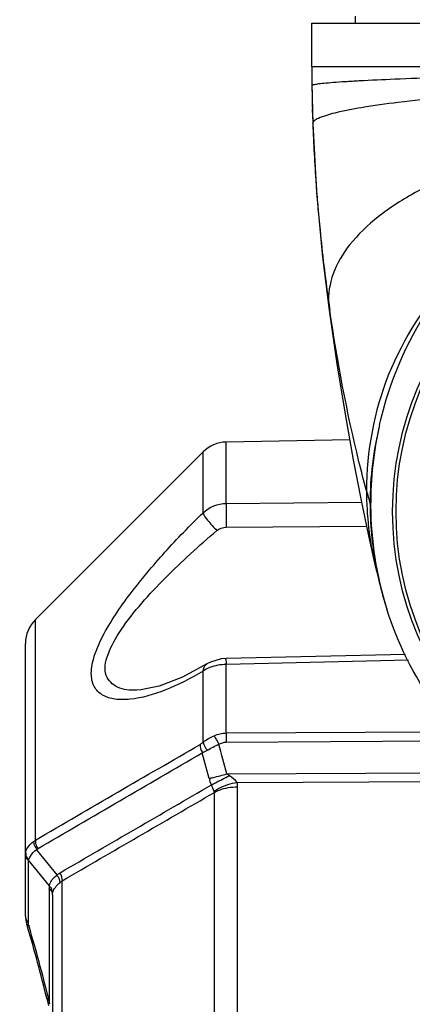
# Model space of a CAD drawing. Header units: millimetres. Extents: x 0 to 63602708652, y -107871309221 to 6308.
# Tile 12 of 74: x 2156 to 2215, y 5006 to 5152. Entities that reach past the tile are written whole.
import ezdxf

# ---------------------------------------------------------------- set-up
doc = ezdxf.new("R2010")
doc.units = ezdxf.units.MM
doc.header["$LTSCALE"] = 490.4625
doc.layers.get('0').update_dxf_attribs({"linetype": 'CONTINUOUS'})
for name, color, linetype in [('304102000115DXF_CONTINUOUS_LINE', 7, 'CONTINUOUS'), ('304102000124DXF_CONTINUOUS_LINE', 7, 'CONTINUOUS'), ('304103000063_DXF_DIMENSION', 7, 'CONTINUOUS'), ('304104000476DXF_CONTINUOUS_LINE', 7, 'CONTINUOUS'), ('304302000083DXF_CONTINUOUS_LINE', 7, 'CONTINUOUS')]:
    doc.layers.add(name, color=color, linetype=linetype)
doc.styles.get("Standard").update_dxf_attribs({"font": 'txt', "width": 0.7})
doc.dimstyles.new('DIMSTYLE_2', dxfattribs={"dimtxt": 75, "dimasz": 45, "dimexe": 2, "dimexo": 0.2, "dimgap": 2.5, "dimtad": 1, "dimdsep": 46, "dimtxsty": 'Standard', "dimblk": '_FILLED', "dimblk1": '_FILLED', "dimblk2": '_FILLED', "dimcen": 0.09, "dimclrt": 5, "dimazin": 2, "dimtp": 0.01, "dimtm": 0.01, "dimtfac": 1, "dimtofl": 0, "dimtmove": 0, "dimatfit": 3, "dimldrblk": '_FILLED', "dimfxl": 0, "dimtolj": 1, "dimarcsym": 0})

# ---------------------------------------------------------------- blocks, each defined once
blk = doc.blocks.new('_FILLED')
at = {"color": 0, "linetype": 'ByBlock'}
blk.add_solid([(0, 0), (-1, 0.1667), (-1, -0.1667)], dxfattribs=at)
blk = doc.blocks.new('*D29')
at = {"layer": '304103000063_DXF_DIMENSION', "color": 2, "linetype": 'Continuous', "transparency": 16777216}
for p, q in [((2365.85, 5311.48), (1926.27, 5311.48)), ((1941.27, 5311.48), (1941.27, 4418.48)), ((1941.27, 3525.48), (1941.27, 4418.48)), ((2208.14, 3525.48), (1926.27, 3525.48))]:
    blk.add_line(p, q, dxfattribs=at)
at = {"layer": '304103000063_DXF_DIMENSION', "color": 2, "linetype": 'Continuous', "transparency": 16777216, "xscale": 45, "yscale": 45, "zscale": 45}
for p, rotation in [((1941.27, 5311.48), 90), ((1941.27, 3525.48), 270)]:
    blk.add_blockref('_FILLED', p, dxfattribs=dict(at, rotation=rotation))

msp = doc.modelspace()

# ---------------------------------------------------------------- linework, layer by layer
at = {"layer": '304102000115DXF_CONTINUOUS_LINE', "color": 7, "linetype": 'Continuous'}
for p, q in [((2205.467, 5089.613), (2187.145, 5089.293)), ((2158.811, 5062.943), (2183.697, 5087.829)), ((2157.346, 5018.898), (2157.346, 5059.407)), ((2187.129, 5057.154), (2186.398, 5057.094)), ((2213.76, 5057.771), (2187.129, 5057.154)), ((2184.268, 5056.355), (2184.269, 5056.355)), ((2173.885, 5052.461), (2173.833, 5052.46)), ((2161.346, 5022.08), (2161.346, 4991.879)), ((2157.346, 5018.899), (2157.394, 5018.343)), ((2157.394, 5018.343), (2157.51, 5017.85)), ((2157.527, 5017.79), (2157.51, 5017.85)), ((2160.501, 5006.763), (2160.566, 5006.494)), ((2160.565, 5006.498), (2160.709, 5005.883)), ((2160.703, 5005.91), (2160.754, 5005.683))]:
    msp.add_line(p, q, dxfattribs=at)
at = {"layer": '304102000115DXF_CONTINUOUS_LINE', "color": 9, "linetype": 'Continuous'}
for p, q in [((2187.145, 5080.177), (2187.145, 5089.293)), ((2183.697, 5078.804), (2183.697, 5087.829)), ((2187.145, 5080.177), (2207.226, 5080.376)), ((2187.145, 5076.644), (2207.968, 5076.811)), ((2158.811, 5030.205), (2158.811, 5062.943)), ((2214.18, 5056.918), (2187.145, 5056.284)), ((2183.697, 5044.737), (2183.697, 5055.293)), ((2187.145, 5046.112), (2187.145, 5056.284)), ((2187.145, 5046.112), (2221.313, 5046.3)), ((2187.145, 5044.75), (2222.346, 5044.947)), ((2184.598, 5039.367), (2183.575, 5043.153)), ((2187.258, 5040.034), (2222.346, 5040.211)), ((2188.769, 5038.768), (2222.346, 5038.941)), ((2188.832, 4996.874), (2188.832, 5038.118)), ((2185.383, 4996.589), (2185.383, 5037.283)), ((2162.039, 5025.047), (2158.967, 5028.826)), ((2160.921, 5023.432), (2157.814, 5027.255)), ((2157.797, 5017.868), (2157.797, 5027.085)), ((2160.895, 5006.207), (2160.895, 5023.109)), ((2162.811, 4992.462), (2162.811, 5024.184))]:
    msp.add_line(p, q, dxfattribs=at)
at = {"layer": '304102000115DXF_CONTINUOUS_LINE', "color": 7, "linetype": 'Continuous'}
for points in [[(2186.398, 5057.094), (2184.817, 5056.642), (2184.268, 5056.355)], [(2184.269, 5056.355), (2180.636, 5054.407), (2177.175, 5053.062), (2174.486, 5052.498), (2173.884, 5052.461)]]:
    msp.add_lwpolyline(points, dxfattribs=at)
at = {"layer": '304102000115DXF_CONTINUOUS_LINE', "color": 9, "linetype": 'Continuous'}
for points in [[(2187.612, 5039.763), (2187.41, 5039.898), (2187.258, 5040.034)], [(2185.383, 5037.283), (2185.375, 5037.37), (2185.345, 5037.449)], [(2158.548, 5030.026), (2158.677, 5030.119), (2158.811, 5030.205)], [(2158.967, 5028.826), (2159.045, 5028.883), (2159.125, 5028.933)], [(2157.797, 5027.085), (2157.801, 5027.174), (2157.814, 5027.255)], [(2162.484, 5023.94), (2162.643, 5024.073), (2162.811, 5024.184)], [(2161.346, 5022.08), (2161.351, 5022.198), (2161.365, 5022.305)]]:
    msp.add_lwpolyline(points, dxfattribs=at)
at = {"layer": '304102000115DXF_CONTINUOUS_LINE', "color": 7, "linetype": 'Continuous'}
for centre, radius, start, end in [((2187.233, 5084.294), 5, 91, 134.99999), ((2162.346, 5059.407), 5, 134.99999, 180), ((1931.68, 4950.95), 235.529, 13.70774, 16.36721)]:
    msp.add_arc(centre, radius, start, end, dxfattribs=at)
at = {"layer": '304102000115DXF_CONTINUOUS_LINE', "color": 9, "linetype": 'Continuous'}
for centre, radius, start, end in [((2185.38, 5038.116), 3.452, 0.02804, 10.89189), ((1928.087, 4949.375), 239.645, 13.86921, 16.48707), ((1944.449, 4953.486), 222.775, 13.68932, 13.85155), ((2032.56, 4988.416), 129.563, 7.72785, 7.89252)]:
    msp.add_arc(centre, radius, start, end, dxfattribs=at)
for points in [[(2183.697, 5078.804), (2184.597, 5079.653), (2185.908, 5080.161), (2187.145, 5080.177)], [(2185.766, 5076.156), (2186.138, 5076.471), (2186.658, 5076.64), (2187.145, 5076.644)], [(2183.697, 5055.293), (2183.737, 5055.693), (2183.925, 5056.146), (2184.268, 5056.355)], [(2184.708, 5055.816), (2184.355, 5055.677), (2184.013, 5055.504), (2183.697, 5055.293)], [(2187.145, 5056.284), (2186.318, 5056.27), (2185.478, 5056.12), (2184.708, 5055.816)], [(2183.697, 5044.737), (2184.2, 5045.13), (2184.767, 5045.444), (2185.347, 5045.709)], [(2185.347, 5045.709), (2185.906, 5045.965), (2186.531, 5046.109), (2187.145, 5046.112)], [(2185.347, 5045.709), (2185.576, 5045.281), (2185.819, 5044.859), (2186.066, 5044.441)], [(2187.145, 5046.112), (2187.142, 5045.698), (2187.14, 5045.283), (2187.148, 5044.869)], [(2158.811, 5030.205), (2166.96, 5034.941), (2175.109, 5039.677), (2183.259, 5044.413)], [(2183.259, 5044.413), (2183.248, 5044.016), (2183.337, 5043.555), (2183.62, 5043.278)], [(2183.259, 5044.413), (2183.416, 5044.504), (2183.562, 5044.616), (2183.697, 5044.737)], [(2183.575, 5043.153), (2183.84, 5043.268), (2184.095, 5043.405), (2184.342, 5043.555)], [(2183.697, 5044.736), (2183.808, 5044.302), (2184.063, 5043.906), (2184.342, 5043.555)], [(2184.342, 5043.555), (2184.894, 5043.89), (2185.477, 5044.173), (2186.066, 5044.441)], [(2186.066, 5044.441), (2186.388, 5044.631), (2186.771, 5044.748), (2187.145, 5044.75)], [(2187.258, 5040.034), (2186.861, 5041.503), (2186.463, 5042.972), (2186.066, 5044.441)], [(2159.125, 5028.933), (2167.274, 5033.675), (2175.424, 5038.415), (2183.575, 5043.153)], [(2184.956, 5038.413), (2184.824, 5038.689), (2184.673, 5039.006), (2184.74, 5039.304)], [(2188.769, 5038.768), (2188.474, 5039.182), (2188.05, 5039.505), (2187.612, 5039.763)], [(2162.496, 5025.373), (2169.983, 5029.72), (2177.469, 5034.066), (2184.956, 5038.413)], [(2185.345, 5037.449), (2185.182, 5037.755), (2185.092, 5038.094), (2184.956, 5038.413)], [(2162.811, 5024.184), (2170.335, 5028.55), (2177.859, 5032.916), (2185.383, 5037.283)], [(2157.375, 5028.418), (2157.419, 5028.642), (2157.513, 5028.857), (2157.632, 5029.052)], [(2157.632, 5029.052), (2157.864, 5029.433), (2158.194, 5029.755), (2158.548, 5030.026)], [(2157.375, 5028.418), (2157.368, 5028.142), (2157.387, 5027.822), (2157.568, 5027.613)], [(2162.039, 5025.047), (2162.181, 5025.169), (2162.334, 5025.279), (2162.496, 5025.373)], [(2162.811, 5024.184), (2162.807, 5024.563), (2162.721, 5024.995), (2162.453, 5025.263)], [(2157.346, 5018.898), (2157.346, 5018.588), (2157.454, 5018.184), (2157.735, 5018.054)]]:
    msp.add_open_spline(points, degree=3, dxfattribs=at)
for points, knots in [([(2187.145, 5080.177), (2187.138, 5079.982), (2187.12, 5078.804), (2187.13, 5077.626), (2187.145, 5076.644)], [0, 0, 0, 0, 0.165767, 1, 1, 1, 1]), ([(2183.697, 5055.293), (2181.893, 5054.21), (2178.427, 5052.426), (2173.922, 5051.072), (2170.728, 5051.018), (2168.77, 5051.552), (2167.34, 5052.968), (2166.969, 5055.163), (2167.532, 5057.726), (2169.335, 5061.784), (2172.899, 5066.966), (2177.998, 5073.008), (2181.76, 5076.904), (2183.697, 5078.804)], [0, 0, 0, 0, 0.1285434, 0.2376346, 0.2832073, 0.3224348, 0.3584223, 0.3993514, 0.4521754, 0.5171076, 0.6694955, 0.8342487, 1, 1, 1, 1]), ([(2183.697, 5078.804), (2183.798, 5078.38), (2184.547, 5077.469), (2185.27, 5076.636), (2185.766, 5076.156)], [0, 0, 0, 0, 0.3869015, 1, 1, 1, 1]), ([(2173.832, 5052.46), (2172.875, 5052.444), (2171.047, 5052.521), (2168.801, 5054.698), (2169.543, 5058.198), (2172.443, 5063.1), (2178.065, 5069.314), (2183.106, 5073.906), (2185.766, 5076.156)], [0, 0, 0, 0, 0.0869035, 0.1588405, 0.2508412, 0.3792631, 0.6838133, 1, 1, 1, 1]), ([(2187.145, 5056.284), (2187.141, 5056.499), (2187.242, 5056.672), (2187.054, 5057.16), (2187.129, 5057.154)], [0, 0, 0, 0, 0.7403049, 1, 1, 1, 1]), ([(2184.598, 5039.367), (2184.802, 5039.414), (2185.692, 5039.624), (2186.577, 5039.852), (2187.258, 5040.034)], [0, 0, 0, 0, 0.2286034, 1, 1, 1, 1]), ([(2184.956, 5038.413), (2185.155, 5038.522), (2186.031, 5038.99), (2186.92, 5039.433), (2187.612, 5039.763)], [0, 0, 0, 0, 0.2283978, 1, 1, 1, 1]), ([(2185.345, 5037.449), (2185.578, 5037.618), (2186.628, 5038.264), (2187.837, 5038.634), (2188.769, 5038.768)], [0, 0, 0, 0, 0.2337761, 1, 1, 1, 1]), ([(2185.383, 5037.283), (2185.62, 5037.418), (2186.704, 5037.918), (2187.914, 5038.109), (2188.832, 5038.118)], [0, 0, 0, 0, 0.2288992, 1, 1, 1, 1]), ([(2158.811, 5030.205), (2158.8, 5029.913), (2158.831, 5029.473), (2159.087, 5029.142), (2159.171, 5029.06)], [0, 0, 0, 0, 0.7139985, 1, 1, 1, 1]), ([(2157.925, 5027.542), (2157.975, 5027.646), (2158.255, 5028.125), (2158.643, 5028.532), (2158.967, 5028.826)], [0, 0, 0, 0, 0.2088865, 1, 1, 1, 1]), ([(2158.548, 5030.026), (2158.56, 5029.745), (2158.633, 5029.32), (2158.914, 5029.022), (2159.005, 5028.947)], [0, 0, 0, 0, 0.7046016, 1, 1, 1, 1]), ([(2157.346, 5028.115), (2157.346, 5028.167), (2157.351, 5028.269), (2157.365, 5028.369), (2157.375, 5028.418)], [0, 0, 0, 0, 0.5126577, 1, 1, 1, 1]), ([(2157.346, 5028.115), (2157.346, 5027.857), (2157.403, 5027.421), (2157.755, 5027.256), (2157.858, 5027.226)], [0, 0, 0, 0, 0.7060676, 1, 1, 1, 1]), ([(2157.568, 5027.613), (2157.606, 5027.57), (2157.702, 5027.487), (2157.815, 5027.432), (2157.877, 5027.409)], [0, 0, 0, 0, 0.4667276, 1, 1, 1, 1]), ([(2157.814, 5027.255), (2157.827, 5027.302), (2157.86, 5027.4), (2157.902, 5027.494), (2157.925, 5027.542)], [0, 0, 0, 0, 0.4803555, 1, 1, 1, 1]), ([(2160.921, 5023.432), (2160.936, 5023.569), (2161.118, 5024.22), (2161.623, 5024.723), (2162.039, 5025.047)], [0, 0, 0, 0, 0.2080551, 1, 1, 1, 1]), ([(2162.485, 5023.94), (2162.455, 5024.205), (2162.364, 5024.599), (2162.093, 5024.872), (2162.006, 5024.942)], [0, 0, 0, 0, 0.7055708, 1, 1, 1, 1]), ([(2161.346, 5022.08), (2161.346, 5022.337), (2161.29, 5022.774), (2160.937, 5022.939), (2160.834, 5022.969)], [0, 0, 0, 0, 0.7060701, 1, 1, 1, 1]), ([(2161.365, 5022.305), (2161.367, 5022.583), (2161.323, 5023.042), (2160.964, 5023.246), (2160.859, 5023.283)], [0, 0, 0, 0, 0.7144373, 1, 1, 1, 1]), ([(2160.895, 5023.109), (2160.895, 5023.165), (2160.899, 5023.273), (2160.912, 5023.381), (2160.921, 5023.432)], [0, 0, 0, 0, 0.5191547, 1, 1, 1, 1]), ([(2161.365, 5022.305), (2161.388, 5022.432), (2161.615, 5023.067), (2162.09, 5023.574), (2162.484, 5023.94)], [0, 0, 0, 0, 0.1938198, 1, 1, 1, 1]), ([(2157.487, 5017.844), (2157.511, 5017.715), (2157.676, 5017.531), (2157.878, 5017.512), (2157.946, 5017.508)], [0, 0, 0, 0, 0.6594894, 1, 1, 1, 1]), ([(2157.735, 5018.054), (2157.755, 5018.045), (2157.795, 5018.029), (2157.837, 5018.015), (2157.858, 5018.009)], [0, 0, 0, 0, 0.4842722, 1, 1, 1, 1]), ([(2157.879, 5017.386), (2157.854, 5017.471), (2157.815, 5017.63), (2157.797, 5017.793), (2157.797, 5017.868)], [0, 0, 0, 0, 0.5397502, 1, 1, 1, 1]), ([(2160.483, 5006.76), (2160.503, 5006.61), (2160.659, 5006.382), (2160.887, 5006.343), (2160.961, 5006.335)], [0, 0, 0, 0, 0.6708981, 1, 1, 1, 1])]:
    msp.add_open_spline(points, degree=3, knots=knots, dxfattribs=at)
at = {"layer": '304102000115DXF_CONTINUOUS_LINE', "color": 7, "linetype": 'Continuous'}
msp.add_open_spline([(2157.665, 5017.321), (2157.642, 5017.399), (2157.596, 5017.555), (2157.55, 5017.712), (2157.527, 5017.79)], degree=3, knots=[0, 0, 0, 0, 0.4997221, 1, 1, 1, 1], dxfattribs=at)
at = {"layer": '304102000124DXF_CONTINUOUS_LINE', "color": 7, "linetype": 'Continuous'}
for p, q in [((2199.846, 5144.978), (2199.846, 5151.478)), ((2199.846, 5151.478), (2317.846, 5151.478)), ((2199.863, 5142.193), (2199.891, 5140.419)), ((2199.891, 5140.419), (2199.936, 5138.452)), ((2199.936, 5138.452), (2199.929, 5138.744)), ((2199.936, 5138.452), (2199.995, 5136.585)), ((2199.944, 5138.19), (2199.936, 5138.452)), ((2199.995, 5136.595), (2199.995, 5136.585)), ((2201.448, 5116.746), (2202.404, 5108.855)), ((2202.404, 5108.855), (2202.405, 5108.853)), ((2209.216, 5071.096), (2209.217, 5071.095))]:
    msp.add_line(p, q, dxfattribs=at)
at = {"layer": '304102000124DXF_CONTINUOUS_LINE', "color": 9, "linetype": 'Continuous'}
for p, q in [((2243.157, 5144.978), (2199.846, 5144.978)), ((2199.997, 5136.531), (2199.995, 5136.595)), ((2202.308, 5110.308), (2202.404, 5108.855)), ((2208.58, 5079.864), (2208.491, 5080.169))]:
    msp.add_line(p, q, dxfattribs=at)
at = {"layer": '304102000124DXF_CONTINUOUS_LINE', "color": 7, "linetype": 'Continuous'}
for points in [[(2199.995, 5136.585), (2200.564, 5126.329), (2201.448, 5116.746)], [(2202.405, 5108.853), (2203.556, 5100.885), (2204.781, 5093.416), (2206.001, 5086.651), (2207.174, 5080.621), (2208.267, 5075.373), (2209.217, 5071.095)], [(2209.216, 5071.096), (2209.48, 5069.971), (2209.774, 5068.773), (2210.085, 5067.576), (2210.434, 5066.319), (2210.768, 5065.198)]]:
    msp.add_lwpolyline(points, dxfattribs=at)
msp.add_circle((2258.846, 5078.978), 47, dxfattribs=at)
for centre, radius, start, end in [((2453.988, 5145.095), 254.142, 180.02626, 180.65411), ((2438.042, 5145.015), 238.196, 180.67876, 181.10571), ((2438.859, 5145.032), 239.013, 181.10596, 181.50748), ((2442.614, 5145.137), 242.769, 181.63983, 182.01655), ((2261.624, 5080.088), 53.044, 167.17342, 180.24136), ((2260.892, 5080.184), 52.313, 180.35057, 197.44803)]:
    msp.add_arc(centre, radius, start, end, dxfattribs=at)
at = {"layer": '304102000124DXF_CONTINUOUS_LINE', "color": 9, "linetype": 'Continuous'}
for centre, radius, start, end in [((2448.757, 5145.405), 248.919, 182.04297, 184.08808), ((2453.454, 5145.729), 253.626, 184.08537, 184.81606), ((2455.017, 5145.861), 255.195, 184.81631, 185.6544), ((2459.459, 5146.317), 259.661, 185.65781, 187.97115), ((2457.996, 5146.113), 258.183, 187.97134, 188.30459), ((2257.747, 5080.155), 49.255, 166.24828, 179.98322), ((2323.496, 5113.4), 119.709, 195.17413, 196.117), ((2258.91, 5080.211), 50.419, 180.04727, 190.38351), ((2259.957, 5080.383), 51.48, 190.3623, 196.29667)]:
    msp.add_arc(centre, radius, start, end, dxfattribs=at)
for points, knots in [([(2243.913, 5143.894), (2240.868, 5143.86), (2234.995, 5143.775), (2226.585, 5143.599), (2219.044, 5143.39), (2212.578, 5143.159), (2207.938, 5142.948), (2204.897, 5142.77), (2203.139, 5142.652), (2201.796, 5142.529), (2200.744, 5142.436), (2200.258, 5142.314), (2199.863, 5142.268), (2199.863, 5142.194)], [0, 0, 0, 0, 0.2070659, 0.3994078, 0.5719786, 0.7199456, 0.8395038, 0.8875947, 0.9273648, 0.9585934, 0.9811465, 0.9949155, 1, 1, 1, 1]), ([(2245.186, 5141.97), (2239.176, 5141.79), (2230.559, 5141.374), (2219.721, 5140.492), (2213.075, 5139.782), (2207.69, 5139.026), (2203.741, 5138.28), (2201.352, 5137.603), (2200.268, 5137.064), (2199.995, 5136.732), (2199.995, 5136.595)], [0, 0, 0, 0, 0.3933924, 0.5642705, 0.7113769, 0.8308534, 0.9195089, 0.9752732, 0.9910026, 1, 1, 1, 1]), ([(2251.238, 5135.63), (2244.778, 5135.201), (2232.779, 5133.411), (2219.005, 5128.709), (2210.464, 5123.551), (2205.925, 5119.498), (2203.02, 5115.068), (2202.308, 5111.826), (2202.308, 5110.308)], [0, 0, 0, 0, 0.3297937, 0.615151, 0.7341574, 0.8360123, 0.9226785, 1, 1, 1, 1]), ([(2220.71, 5114.011), (2216.7, 5109.776), (2210.165, 5099.713), (2207.96, 5087.912), (2207.96, 5082.066)], [0, 0, 0, 0, 0.4993915, 1, 1, 1, 1]), ([(2207.96, 5082.066), (2207.57, 5083.498), (2205.311, 5092.317), (2203.621, 5101.283), (2202.52, 5108.822)], [0, 0, 0, 0, 0.1630672, 1, 1, 1, 1])]:
    msp.add_open_spline(points, degree=3, knots=knots, dxfattribs=at)
at = {"layer": '304102000124DXF_CONTINUOUS_LINE', "color": 7, "linetype": 'Continuous'}
for points, knots in [([(2209.903, 5091.863), (2210.362, 5093.882), (2212.651, 5101.823), (2216.815, 5109.207), (2220.71, 5114.011)], [0, 0, 0, 0, 0.2508248, 1, 1, 1, 1]), ([(2258.846, 5028.978), (2253.556, 5028.978), (2242.899, 5030.731), (2228.624, 5038.243), (2217.369, 5049.791), (2212.577, 5059.452), (2210.986, 5064.499)], [0, 0, 0, 0, 0.2499649, 0.4999564, 0.7499667, 1, 1, 1, 1])]:
    msp.add_open_spline(points, degree=3, knots=knots, dxfattribs=at)
at = {"layer": '304102000124DXF_CONTINUOUS_LINE', "color": 9, "linetype": 'Continuous'}
msp.add_open_spline([(2207.96, 5082.066), (2207.96, 5078.385), (2208.394, 5074.684), (2209.216, 5071.096)], degree=3, dxfattribs=at)
at = {"layer": '304104000476DXF_CONTINUOUS_LINE', "color": 7, "linetype": 'Continuous'}
msp.add_line((2206.346, 5151.478), (2206.346, 5152.478), dxfattribs=at)
at = {"layer": '304302000083DXF_CONTINUOUS_LINE', "color": 7, "linetype": 'Continuous'}
msp.add_circle((2258.846, 5078.978), 46.5, dxfattribs=at)

# ---------------------------------------------------------------- dimensions: what is measured, and where the dimension line sits
at = {"layer": '304103000063_DXF_DIMENSION', "color": 2, "linetype": 'Continuous'}
dim = msp.add_linear_dim(base=(1941.273, 5311.478), p1=(2208.337, 3525.478), p2=(2366.046, 5311.478), angle=90, dimstyle='DIMSTYLE_2', dxfattribs=at)
dim.commit()
dim.dimension.update_dxf_attribs({"geometry": '*D29', "text_midpoint": (1941.273, 4110.87), "dimtype": 160})

doc.saveas('drawing.dxf')
